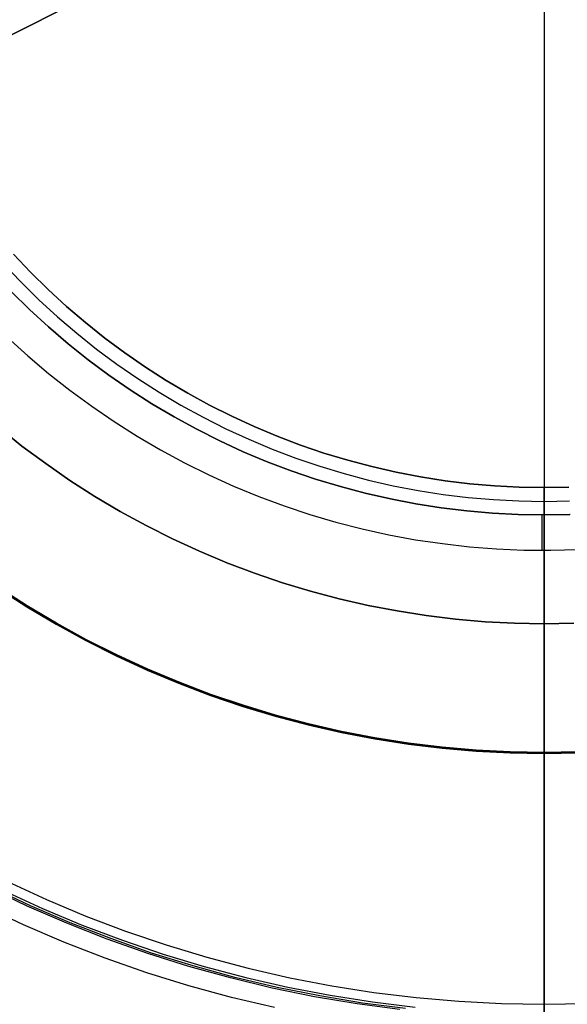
# Model space of a CAD drawing. Header units: millimetres. Extents: x 7986 to 9191, y -11326 to -10283.
# Tile 128 of 256: x 8579 to 8589, y -10689 to -10670. Entities that reach past the tile are written whole.
import ezdxf

# ---------------------------------------------------------------- set-up
doc = ezdxf.new("R2010")
doc.units = ezdxf.units.MM
doc.layers.add('BLANCO METALICO', color=7, linetype='Continuous', true_color=0xededed)
doc.layers.add('color', color=7, linetype='Continuous')
doc.layers.add('luz', color=7, linetype='Continuous')

msp = doc.modelspace()

# ---------------------------------------------------------------- linework, layer by layer
at = {"color": 7, "true_color": 0xffffff}
for p, q in [((8578.701, -10674.765, 116.159), (8579.016, -10675.096, 116.159)), ((8579.016, -10675.096, 171.559), (8578.701, -10674.765, 171.559)), ((8578.701, -10674.765, 143.859), (8579.016, -10675.096, 143.859)), ((8578.701, -10674.765, 116.159), (8579.016, -10675.096, 116.159)), ((8579.016, -10675.096, 116.159), (8579.342, -10675.417, 116.159)), ((8579.342, -10675.417, 171.559), (8579.016, -10675.096, 171.559)), ((8579.016, -10675.096, 143.859), (8579.342, -10675.417, 143.859)), ((8579.016, -10675.096, 116.159), (8579.342, -10675.417, 116.159)), ((8579.342, -10675.417, 116.159), (8579.679, -10675.726, 116.159)), ((8579.679, -10675.726, 171.559), (8579.342, -10675.417, 171.559)), ((8579.342, -10675.417, 143.859), (8579.679, -10675.726, 143.859)), ((8579.342, -10675.417, 116.159), (8579.679, -10675.726, 116.159)), ((8579.679, -10675.726, 116.159), (8580.027, -10676.023, 116.159)), ((8580.027, -10676.023, 171.559), (8579.679, -10675.726, 171.559)), ((8579.679, -10675.726, 143.859), (8580.027, -10676.023, 143.859)), ((8579.679, -10675.726, 116.159), (8580.027, -10676.023, 116.159)), ((8580.027, -10676.023, 116.159), (8580.384, -10676.308, 116.159)), ((8580.384, -10676.308, 171.559), (8580.027, -10676.023, 171.559)), ((8580.027, -10676.023, 143.859), (8580.384, -10676.308, 143.859)), ((8580.027, -10676.023, 116.159), (8580.384, -10676.308, 116.159)), ((8580.384, -10676.308, 116.159), (8580.751, -10676.581, 116.159)), ((8580.751, -10676.581, 171.559), (8580.384, -10676.308, 171.559)), ((8580.384, -10676.308, 143.859), (8580.751, -10676.581, 143.859)), ((8580.384, -10676.308, 116.159), (8580.751, -10676.581, 116.159)), ((8580.751, -10676.581, 116.159), (8581.128, -10676.841, 116.159)), ((8581.128, -10676.841, 171.559), (8580.751, -10676.581, 171.559)), ((8580.751, -10676.581, 143.859), (8581.128, -10676.841, 143.859)), ((8580.751, -10676.581, 116.159), (8581.128, -10676.841, 116.159)), ((8581.128, -10676.841, 116.159), (8581.513, -10677.087, 116.159)), ((8581.513, -10677.087, 171.559), (8581.128, -10676.841, 171.559)), ((8581.128, -10676.841, 143.859), (8581.513, -10677.087, 143.859)), ((8581.128, -10676.841, 116.159), (8581.513, -10677.087, 116.159)), ((8581.513, -10677.087, 116.159), (8581.906, -10677.32, 116.159)), ((8581.906, -10677.32, 171.559), (8581.513, -10677.087, 171.559)), ((8581.513, -10677.087, 143.859), (8581.906, -10677.32, 143.859)), ((8581.513, -10677.087, 116.159), (8581.906, -10677.32, 116.159)), ((8581.906, -10677.32, 116.159), (8582.307, -10677.54, 116.159)), ((8582.307, -10677.54, 171.559), (8581.906, -10677.32, 171.559)), ((8581.906, -10677.32, 143.859), (8582.307, -10677.54, 143.859)), ((8581.906, -10677.32, 116.159), (8582.307, -10677.54, 116.159)), ((8582.307, -10677.54, 116.159), (8582.716, -10677.745, 116.159)), ((8582.716, -10677.745, 171.559), (8582.307, -10677.54, 171.559)), ((8582.307, -10677.54, 143.859), (8582.716, -10677.745, 143.859)), ((8582.307, -10677.54, 116.159), (8582.716, -10677.745, 116.159)), ((8582.716, -10677.745, 116.159), (8583.131, -10677.937, 116.159)), ((8583.131, -10677.937, 171.559), (8582.716, -10677.745, 171.559)), ((8582.716, -10677.745, 143.859), (8583.131, -10677.937, 143.859)), ((8582.716, -10677.745, 116.159), (8583.131, -10677.937, 116.159)), ((8583.131, -10677.937, 116.159), (8583.553, -10678.113, 116.159)), ((8583.553, -10678.113, 171.559), (8583.131, -10677.937, 171.559)), ((8583.131, -10677.937, 143.859), (8583.553, -10678.113, 143.859)), ((8583.131, -10677.937, 116.159), (8583.553, -10678.113, 116.159)), ((8583.553, -10678.113, 116.159), (8583.98, -10678.276, 116.159)), ((8583.98, -10678.276, 171.559), (8583.553, -10678.113, 171.559)), ((8583.553, -10678.113, 143.859), (8583.98, -10678.276, 143.859)), ((8583.553, -10678.113, 116.159), (8583.98, -10678.276, 116.159)), ((8583.98, -10678.276, 116.159), (8584.413, -10678.423, 116.159)), ((8584.413, -10678.423, 171.559), (8583.98, -10678.276, 171.559)), ((8583.98, -10678.276, 143.859), (8584.413, -10678.423, 143.859)), ((8583.98, -10678.276, 116.159), (8584.413, -10678.423, 116.159)), ((8584.413, -10678.423, 116.159), (8584.851, -10678.555, 116.159)), ((8584.851, -10678.555, 171.559), (8584.413, -10678.423, 171.559)), ((8584.413, -10678.423, 143.859), (8584.851, -10678.555, 143.859)), ((8584.413, -10678.423, 116.159), (8584.851, -10678.555, 116.159)), ((8584.851, -10678.555, 116.159), (8585.293, -10678.672, 116.159)), ((8585.293, -10678.672, 171.559), (8584.851, -10678.555, 171.559)), ((8584.851, -10678.555, 143.859), (8585.293, -10678.672, 143.859)), ((8584.851, -10678.555, 116.159), (8585.293, -10678.672, 116.159)), ((8585.293, -10678.672, 116.159), (8585.739, -10678.774, 116.159)), ((8585.739, -10678.774, 171.559), (8585.293, -10678.672, 171.559)), ((8585.293, -10678.672, 143.859), (8585.739, -10678.774, 143.859)), ((8585.293, -10678.672, 116.159), (8585.739, -10678.774, 116.159)), ((8585.739, -10678.774, 116.159), (8586.188, -10678.86, 116.159)), ((8586.188, -10678.86, 171.559), (8585.739, -10678.774, 171.559)), ((8585.739, -10678.774, 143.859), (8586.188, -10678.86, 143.859)), ((8585.739, -10678.774, 116.159), (8586.188, -10678.86, 116.159)), ((8586.188, -10678.86, 116.159), (8586.64, -10678.931, 116.159)), ((8586.64, -10678.931, 171.559), (8586.188, -10678.86, 171.559)), ((8586.188, -10678.86, 143.859), (8586.64, -10678.931, 143.859)), ((8586.188, -10678.86, 116.159), (8586.64, -10678.931, 116.159)), ((8586.64, -10678.931, 116.159), (8587.094, -10678.986, 116.159)), ((8587.094, -10678.986, 171.559), (8586.64, -10678.931, 171.559)), ((8586.64, -10678.931, 143.859), (8587.094, -10678.986, 143.859)), ((8586.64, -10678.931, 116.159), (8587.094, -10678.986, 116.159)), ((8587.094, -10678.986, 116.159), (8587.549, -10679.026, 116.159)), ((8587.549, -10679.026, 171.559), (8587.094, -10678.986, 171.559)), ((8587.094, -10678.986, 143.859), (8587.549, -10679.026, 143.859)), ((8587.094, -10678.986, 116.159), (8587.549, -10679.026, 116.159)), ((8587.549, -10679.026, 116.159), (8588.006, -10679.049, 116.159)), ((8588.006, -10679.049, 171.559), (8587.549, -10679.026, 171.559)), ((8587.549, -10679.026, 143.859), (8588.006, -10679.049, 143.859)), ((8587.549, -10679.026, 116.159), (8588.006, -10679.049, 116.159)), ((8588.006, -10679.049, 116.159), (8588.463, -10679.057, 116.159)), ((8588.463, -10679.057, 171.559), (8588.006, -10679.049, 171.559)), ((8588.006, -10679.049, 143.859), (8588.463, -10679.057, 143.859)), ((8588.006, -10679.049, 116.159), (8588.463, -10679.057, 116.159)), ((8588.463, -10679.057, 116.159), (8588.92, -10679.049, 116.159)), ((8588.92, -10679.049, 171.559), (8588.463, -10679.057, 171.559)), ((8588.463, -10679.057, 143.859), (8588.92, -10679.049, 143.859)), ((8588.463, -10679.057, 116.159), (8588.92, -10679.049, 116.159)), ((8588.463, -10679.057, 116.159), (8588.463, -10679.057, 171.559)), ((8588.463, -10679.057, 116.159), (8588.463, -10679.057, 171.559)), ((8588.463, -10688.557, 116.159), (8588.463, -10679.057, 116.159)), ((8588.463, -10688.557, 116.159), (8588.463, -10679.057, 116.159)), ((8578.946, -10681.252, 23.059), (8578.419, -10680.914, 23.059)), ((8578.419, -10680.914, 17.559), (8578.946, -10681.252, 17.559)), ((8578.946, -10681.252, 23.059), (8578.419, -10680.914, 23.059)), ((8578.419, -10680.914, 20.309), (8578.946, -10681.252, 20.309)), ((8578.956, -10681.235, 80.194), (8578.429, -10680.898, 80.194)), ((8578.429, -10680.898, 77.059), (8578.956, -10681.235, 77.059)), ((8578.956, -10681.235, 80.194), (8578.429, -10680.898, 80.194)), ((8578.429, -10680.898, 78.627), (8578.956, -10681.235, 78.627)), ((8578.429, -10680.898, 77.059), (8578.956, -10681.235, 77.059)), ((8579.485, -10681.571, 23.059), (8578.946, -10681.252, 23.059)), ((8578.946, -10681.252, 17.559), (8579.485, -10681.571, 17.559)), ((8579.485, -10681.571, 23.059), (8578.946, -10681.252, 23.059)), ((8578.946, -10681.252, 20.309), (8579.485, -10681.571, 20.309)), ((8579.494, -10681.554, 80.194), (8578.956, -10681.235, 80.194)), ((8578.956, -10681.235, 77.059), (8579.494, -10681.554, 77.059)), ((8579.494, -10681.554, 80.194), (8578.956, -10681.235, 80.194)), ((8578.956, -10681.235, 78.627), (8579.494, -10681.554, 78.627)), ((8578.956, -10681.235, 77.059), (8579.494, -10681.554, 77.059)), ((8580.043, -10681.855, 80.194), (8579.494, -10681.554, 80.194)), ((8579.494, -10681.554, 77.059), (8580.043, -10681.855, 77.059)), ((8580.043, -10681.855, 80.194), (8579.494, -10681.554, 80.194)), ((8579.494, -10681.554, 78.627), (8580.043, -10681.855, 78.627)), ((8579.494, -10681.554, 77.059), (8580.043, -10681.855, 77.059)), ((8580.034, -10681.872, 23.059), (8579.485, -10681.571, 23.059)), ((8579.485, -10681.571, 17.559), (8580.034, -10681.872, 17.559)), ((8580.034, -10681.872, 23.059), (8579.485, -10681.571, 23.059)), ((8579.485, -10681.571, 20.309), (8580.034, -10681.872, 20.309)), ((8580.593, -10682.153, 23.059), (8580.034, -10681.872, 23.059)), ((8580.034, -10681.872, 17.559), (8580.593, -10682.153, 17.559)), ((8580.593, -10682.153, 23.059), (8580.034, -10681.872, 23.059)), ((8580.034, -10681.872, 20.309), (8580.593, -10682.153, 20.309)), ((8580.602, -10682.136, 80.194), (8580.043, -10681.855, 80.194)), ((8580.043, -10681.855, 77.059), (8580.602, -10682.136, 77.059)), ((8580.602, -10682.136, 80.194), (8580.043, -10681.855, 80.194)), ((8580.043, -10681.855, 78.627), (8580.602, -10682.136, 78.627)), ((8580.043, -10681.855, 77.059), (8580.602, -10682.136, 77.059)), ((8581.162, -10682.415, 23.059), (8580.593, -10682.153, 23.059)), ((8580.593, -10682.153, 17.559), (8581.162, -10682.415, 17.559)), ((8581.162, -10682.415, 23.059), (8580.593, -10682.153, 23.059)), ((8580.593, -10682.153, 20.309), (8581.162, -10682.415, 20.309)), ((8581.17, -10682.397, 80.194), (8580.602, -10682.136, 80.194)), ((8580.602, -10682.136, 77.059), (8581.17, -10682.397, 77.059)), ((8581.17, -10682.397, 80.194), (8580.602, -10682.136, 80.194)), ((8580.602, -10682.136, 78.627), (8581.17, -10682.397, 78.627)), ((8580.602, -10682.136, 77.059), (8581.17, -10682.397, 77.059)), ((8581.739, -10682.657, 23.059), (8581.162, -10682.415, 23.059)), ((8581.162, -10682.415, 17.559), (8581.739, -10682.657, 17.559)), ((8581.739, -10682.657, 23.059), (8581.162, -10682.415, 23.059)), ((8581.162, -10682.415, 20.309), (8581.739, -10682.657, 20.309)), ((8581.747, -10682.639, 80.194), (8581.17, -10682.397, 80.194)), ((8581.17, -10682.397, 77.059), (8581.747, -10682.639, 77.059)), ((8581.747, -10682.639, 80.194), (8581.17, -10682.397, 80.194)), ((8581.17, -10682.397, 78.627), (8581.747, -10682.639, 78.627)), ((8581.17, -10682.397, 77.059), (8581.747, -10682.639, 77.059)), ((8582.331, -10682.861, 80.194), (8581.747, -10682.639, 80.194)), ((8581.747, -10682.639, 77.059), (8582.331, -10682.861, 77.059)), ((8582.331, -10682.861, 80.194), (8581.747, -10682.639, 80.194)), ((8581.747, -10682.639, 78.627), (8582.331, -10682.861, 78.627)), ((8581.747, -10682.639, 77.059), (8582.331, -10682.861, 77.059)), ((8582.325, -10682.879, 23.059), (8581.739, -10682.657, 23.059)), ((8581.739, -10682.657, 17.559), (8582.325, -10682.879, 17.559)), ((8582.325, -10682.879, 23.059), (8581.739, -10682.657, 23.059)), ((8581.739, -10682.657, 20.309), (8582.325, -10682.879, 20.309)), ((8582.918, -10683.081, 23.059), (8582.325, -10682.879, 23.059)), ((8582.325, -10682.879, 17.559), (8582.918, -10683.081, 17.559)), ((8582.918, -10683.081, 23.059), (8582.325, -10682.879, 23.059)), ((8582.325, -10682.879, 20.309), (8582.918, -10683.081, 20.309)), ((8582.924, -10683.062, 80.194), (8582.331, -10682.861, 80.194)), ((8582.331, -10682.861, 77.059), (8582.924, -10683.062, 77.059)), ((8582.924, -10683.062, 80.194), (8582.331, -10682.861, 80.194)), ((8582.331, -10682.861, 78.627), (8582.924, -10683.062, 78.627)), ((8582.331, -10682.861, 77.059), (8582.924, -10683.062, 77.059)), ((8583.517, -10683.262, 23.059), (8582.918, -10683.081, 23.059)), ((8582.918, -10683.081, 17.559), (8583.517, -10683.262, 17.559)), ((8583.517, -10683.262, 23.059), (8582.918, -10683.081, 23.059)), ((8582.918, -10683.081, 20.309), (8583.517, -10683.262, 20.309)), ((8583.522, -10683.243, 80.194), (8582.924, -10683.062, 80.194)), ((8582.924, -10683.062, 77.059), (8583.522, -10683.243, 77.059)), ((8583.522, -10683.243, 80.194), (8582.924, -10683.062, 80.194)), ((8582.924, -10683.062, 78.627), (8583.522, -10683.243, 78.627)), ((8582.924, -10683.062, 77.059), (8583.522, -10683.243, 77.059)), ((8584.122, -10683.422, 23.059), (8583.517, -10683.262, 23.059)), ((8583.517, -10683.262, 17.559), (8584.122, -10683.422, 17.559)), ((8584.122, -10683.422, 23.059), (8583.517, -10683.262, 23.059)), ((8583.517, -10683.262, 20.309), (8584.122, -10683.422, 20.309)), ((8584.127, -10683.403, 80.194), (8583.522, -10683.243, 80.194)), ((8583.522, -10683.243, 77.059), (8584.127, -10683.403, 77.059)), ((8584.127, -10683.403, 80.194), (8583.522, -10683.243, 80.194)), ((8583.522, -10683.243, 78.627), (8584.127, -10683.403, 78.627)), ((8583.522, -10683.243, 77.059), (8584.127, -10683.403, 77.059)), ((8584.733, -10683.561, 23.059), (8584.122, -10683.422, 23.059)), ((8584.122, -10683.422, 17.559), (8584.733, -10683.561, 17.559)), ((8584.733, -10683.561, 23.059), (8584.122, -10683.422, 23.059)), ((8584.122, -10683.422, 20.309), (8584.733, -10683.561, 20.309)), ((8584.737, -10683.543, 80.194), (8584.127, -10683.403, 80.194)), ((8584.127, -10683.403, 77.059), (8584.737, -10683.543, 77.059)), ((8584.737, -10683.543, 80.194), (8584.127, -10683.403, 80.194)), ((8584.127, -10683.403, 78.627), (8584.737, -10683.543, 78.627)), ((8584.127, -10683.403, 77.059), (8584.737, -10683.543, 77.059)), ((8585.351, -10683.661, 80.194), (8584.737, -10683.543, 80.194)), ((8584.737, -10683.543, 77.059), (8585.351, -10683.661, 77.059)), ((8585.351, -10683.661, 80.194), (8584.737, -10683.543, 80.194)), ((8584.737, -10683.543, 78.627), (8585.351, -10683.661, 78.627)), ((8584.737, -10683.543, 77.059), (8585.351, -10683.661, 77.059)), ((8585.348, -10683.68, 23.059), (8584.733, -10683.561, 23.059)), ((8584.733, -10683.561, 17.559), (8585.348, -10683.68, 17.559)), ((8585.348, -10683.68, 23.059), (8584.733, -10683.561, 23.059)), ((8584.733, -10683.561, 20.309), (8585.348, -10683.68, 20.309)), ((8585.966, -10683.776, 23.059), (8585.348, -10683.68, 23.059)), ((8585.348, -10683.68, 17.559), (8585.966, -10683.776, 17.559)), ((8585.966, -10683.776, 23.059), (8585.348, -10683.68, 23.059)), ((8585.348, -10683.68, 20.309), (8585.966, -10683.776, 20.309)), ((8585.969, -10683.758, 80.194), (8585.351, -10683.661, 80.194)), ((8585.351, -10683.661, 77.059), (8585.969, -10683.758, 77.059)), ((8585.969, -10683.758, 80.194), (8585.351, -10683.661, 80.194)), ((8585.351, -10683.661, 78.627), (8585.969, -10683.758, 78.627)), ((8585.351, -10683.661, 77.059), (8585.969, -10683.758, 77.059)), ((8586.588, -10683.852, 23.059), (8585.966, -10683.776, 23.059)), ((8585.966, -10683.776, 17.559), (8586.588, -10683.852, 17.559)), ((8586.588, -10683.852, 23.059), (8585.966, -10683.776, 23.059)), ((8585.966, -10683.776, 20.309), (8586.588, -10683.852, 20.309)), ((8586.59, -10683.833, 80.194), (8585.969, -10683.758, 80.194)), ((8585.969, -10683.758, 77.059), (8586.59, -10683.833, 77.059)), ((8586.59, -10683.833, 80.194), (8585.969, -10683.758, 80.194)), ((8585.969, -10683.758, 78.627), (8586.59, -10683.833, 78.627)), ((8585.969, -10683.758, 77.059), (8586.59, -10683.833, 77.059)), ((8587.212, -10683.906, 23.059), (8586.588, -10683.852, 23.059)), ((8586.588, -10683.852, 17.559), (8587.212, -10683.906, 17.559)), ((8587.212, -10683.906, 23.059), (8586.588, -10683.852, 23.059)), ((8586.588, -10683.852, 20.309), (8587.212, -10683.906, 20.309)), ((8587.213, -10683.887, 80.194), (8586.59, -10683.833, 80.194)), ((8586.59, -10683.833, 77.059), (8587.213, -10683.887, 77.059)), ((8587.213, -10683.887, 80.194), (8586.59, -10683.833, 80.194)), ((8586.59, -10683.833, 78.627), (8587.213, -10683.887, 78.627)), ((8586.59, -10683.833, 77.059), (8587.213, -10683.887, 77.059)), ((8587.837, -10683.938, 23.059), (8587.212, -10683.906, 23.059)), ((8587.212, -10683.906, 17.559), (8587.837, -10683.938, 17.559)), ((8587.837, -10683.938, 23.059), (8587.212, -10683.906, 23.059)), ((8587.212, -10683.906, 20.309), (8587.837, -10683.938, 20.309)), ((8587.838, -10683.919, 80.194), (8587.213, -10683.887, 80.194)), ((8587.213, -10683.887, 77.059), (8587.838, -10683.919, 77.059)), ((8587.838, -10683.919, 80.194), (8587.213, -10683.887, 80.194)), ((8587.213, -10683.887, 78.627), (8587.838, -10683.919, 78.627)), ((8587.213, -10683.887, 77.059), (8587.838, -10683.919, 77.059)), ((8588.463, -10683.93, 80.194), (8587.838, -10683.919, 80.194)), ((8587.838, -10683.919, 77.059), (8588.463, -10683.93, 77.059)), ((8588.463, -10683.93, 80.194), (8587.838, -10683.919, 80.194)), ((8587.838, -10683.919, 78.627), (8588.463, -10683.93, 78.627)), ((8587.838, -10683.919, 77.059), (8588.463, -10683.93, 77.059)), ((8589.088, -10683.919, 80.194), (8588.463, -10683.93, 80.194)), ((8588.463, -10683.93, 77.059), (8589.088, -10683.919, 77.059)), ((8589.088, -10683.919, 80.194), (8588.463, -10683.93, 80.194)), ((8588.463, -10683.93, 78.627), (8589.088, -10683.919, 78.627)), ((8588.463, -10683.93, 77.059), (8589.088, -10683.919, 77.059)), ((8588.463, -10683.949, 23.059), (8587.837, -10683.938, 23.059)), ((8587.837, -10683.938, 17.559), (8588.463, -10683.949, 17.559)), ((8588.463, -10683.949, 23.059), (8587.837, -10683.938, 23.059)), ((8587.837, -10683.938, 20.309), (8588.463, -10683.949, 20.309)), ((8588.463, -10690.788, 80.194), (8588.463, -10683.93, 80.194)), ((8588.463, -10690.788, 80.194), (8588.463, -10683.93, 80.194)), ((8588.463, -10683.93, 77.059), (8588.463, -10683.93, 80.194)), ((8588.463, -10683.93, 77.059), (8588.463, -10683.93, 80.194)), ((8588.463, -10709.629, 77.059), (8588.463, -10683.93, 77.059)), ((8588.463, -10709.629, 77.059), (8588.463, -10683.93, 77.059)), ((8589.089, -10683.938, 23.059), (8588.463, -10683.949, 23.059)), ((8588.463, -10683.949, 17.559), (8589.089, -10683.938, 17.559)), ((8589.089, -10683.938, 23.059), (8588.463, -10683.949, 23.059)), ((8588.463, -10683.949, 20.309), (8589.089, -10683.938, 20.309)), ((8588.463, -10706.44, 23.059), (8588.463, -10683.949, 23.059)), ((8588.463, -10706.44, 23.059), (8588.463, -10683.949, 23.059)), ((8588.463, -10683.949, 17.559), (8588.463, -10683.949, 23.059)), ((8588.463, -10683.949, 17.559), (8588.463, -10683.949, 23.059)), ((8578.594, -10686.305, 116.159), (8579.307, -10686.633, 116.159)), ((8578.594, -10686.305, 116.159), (8579.307, -10686.633, 116.159)), ((8578.516, -10686.465, 116.167), (8579.235, -10686.796, 116.167)), ((8579.307, -10686.633, 116.159), (8580.031, -10686.937, 116.159)), ((8579.307, -10686.633, 116.159), (8580.031, -10686.937, 116.159)), ((8579.235, -10686.796, 116.167), (8579.965, -10687.102, 116.167)), ((8580.031, -10686.937, 116.159), (8580.765, -10687.215, 116.159)), ((8580.031, -10686.937, 116.159), (8580.765, -10687.215, 116.159)), ((8579.965, -10687.102, 116.167), (8580.705, -10687.383, 116.167)), ((8580.765, -10687.215, 116.159), (8581.509, -10687.468, 116.159)), ((8580.765, -10687.215, 116.159), (8581.509, -10687.468, 116.159)), ((8580.705, -10687.383, 116.167), (8581.454, -10687.638, 116.167)), ((8581.509, -10687.468, 116.159), (8582.26, -10687.695, 116.159)), ((8581.509, -10687.468, 116.159), (8582.26, -10687.695, 116.159)), ((8581.454, -10687.638, 116.167), (8582.212, -10687.867, 116.167)), ((8582.26, -10687.695, 116.159), (8583.02, -10687.896, 116.159)), ((8582.26, -10687.695, 116.159), (8583.02, -10687.896, 116.159)), ((8582.212, -10687.867, 116.167), (8582.977, -10688.07, 116.167)), ((8583.02, -10687.896, 116.159), (8583.785, -10688.071, 116.159)), ((8583.02, -10687.896, 116.159), (8583.785, -10688.071, 116.159)), ((8582.977, -10688.07, 116.167), (8583.748, -10688.246, 116.167)), ((8583.785, -10688.071, 116.159), (8584.556, -10688.219, 116.159)), ((8583.785, -10688.071, 116.159), (8584.556, -10688.219, 116.159)), ((8583.748, -10688.246, 116.167), (8584.525, -10688.395, 116.167)), ((8584.556, -10688.219, 116.159), (8585.332, -10688.341, 116.159)), ((8584.556, -10688.219, 116.159), (8585.332, -10688.341, 116.159)), ((8584.525, -10688.395, 116.167), (8585.307, -10688.517, 116.167)), ((8585.332, -10688.341, 116.159), (8586.111, -10688.435, 116.159)), ((8585.332, -10688.341, 116.159), (8586.111, -10688.435, 116.159)), ((8586.111, -10688.435, 116.159), (8586.894, -10688.503, 116.159)), ((8586.111, -10688.435, 116.159), (8586.894, -10688.503, 116.159)), ((8585.307, -10688.517, 116.167), (8586.093, -10688.613, 116.167)), ((8586.894, -10688.503, 116.159), (8587.678, -10688.544, 116.159)), ((8586.894, -10688.503, 116.159), (8587.678, -10688.544, 116.159)), ((8587.678, -10688.544, 116.159), (8588.463, -10688.557, 116.159)), ((8587.678, -10688.544, 116.159), (8588.463, -10688.557, 116.159)), ((8588.463, -10688.557, 116.159), (8589.248, -10688.544, 116.159)), ((8588.463, -10688.557, 116.159), (8589.248, -10688.544, 116.159)), ((8588.463, -10688.628, 116.164), (8588.463, -10688.557, 116.159)), ((8588.463, -10688.628, 116.164), (8588.463, -10688.557, 116.159))]:
    msp.add_line(p, q, dxfattribs=at)
at = {"layer": 'BLANCO METALICO', "color": 3, "true_color": 0x00ff00}
for p, q in [((8578.515, -10674.937, 138.163), (8578.836, -10675.275, 138.163)), ((8578.836, -10675.275, 138.163), (8579.168, -10675.602, 138.163)), ((8579.168, -10675.602, 138.163), (8579.512, -10675.917, 138.163)), ((8579.512, -10675.917, 138.163), (8579.866, -10676.22, 138.163)), ((8579.866, -10676.22, 138.163), (8580.23, -10676.51, 138.163)), ((8580.23, -10676.51, 138.163), (8580.604, -10676.788, 138.163)), ((8580.604, -10676.788, 138.163), (8580.988, -10677.053, 138.163)), ((8580.988, -10677.053, 138.163), (8581.38, -10677.304, 138.163)), ((8581.38, -10677.304, 138.163), (8581.781, -10677.542, 138.163)), ((8581.781, -10677.542, 138.163), (8582.19, -10677.765, 138.163)), ((8582.19, -10677.765, 138.163), (8582.606, -10677.975, 138.163)), ((8582.606, -10677.975, 138.163), (8583.03, -10678.17, 138.163)), ((8583.03, -10678.17, 138.163), (8583.46, -10678.35, 138.163)), ((8583.46, -10678.35, 138.163), (8583.895, -10678.515, 138.163)), ((8583.895, -10678.515, 138.163), (8584.337, -10678.665, 138.163)), ((8584.337, -10678.665, 138.163), (8584.783, -10678.8, 138.163)), ((8584.783, -10678.8, 138.163), (8585.233, -10678.919, 138.163)), ((8585.233, -10678.919, 138.163), (8585.688, -10679.023, 138.163)), ((8585.688, -10679.023, 138.163), (8586.145, -10679.111, 138.163)), ((8586.145, -10679.111, 138.163), (8586.606, -10679.183, 138.163)), ((8586.606, -10679.183, 138.163), (8587.068, -10679.239, 138.163)), ((8587.068, -10679.239, 138.163), (8587.533, -10679.279, 138.163)), ((8587.533, -10679.279, 138.163), (8587.998, -10679.303, 138.163)), ((8587.998, -10679.303, 138.163), (8588.464, -10679.311, 138.163)), ((8588.463, -10691.311, 138.163), (8588.463, -10679.311, 138.163)), ((8588.464, -10679.311, 138.163), (8588.93, -10679.303, 138.163))]:
    msp.add_line(p, q, dxfattribs=at)
at = {"layer": 'BLANCO METALICO'}
for p, q in [((8578.657, -10675.45, 146.559), (8578.995, -10675.782, 146.559)), ((8578.995, -10675.782, 171.559), (8578.657, -10675.45, 171.559)), ((8578.657, -10675.45, 159.059), (8578.995, -10675.782, 159.059)), ((8578.995, -10675.782, 146.559), (8579.345, -10676.103, 146.559)), ((8579.345, -10676.103, 171.559), (8578.995, -10675.782, 171.559)), ((8578.995, -10675.782, 159.059), (8579.345, -10676.103, 159.059)), ((8579.345, -10676.103, 146.559), (8579.706, -10676.412, 146.559)), ((8579.706, -10676.412, 171.559), (8579.345, -10676.103, 171.559)), ((8579.345, -10676.103, 159.059), (8579.706, -10676.412, 159.059)), ((8578.594, -10676.298, 146.559), (8578.964, -10676.634, 146.559)), ((8579.706, -10676.412, 146.559), (8580.077, -10676.708, 146.559)), ((8580.077, -10676.708, 171.559), (8579.706, -10676.412, 171.559)), ((8579.706, -10676.412, 159.059), (8580.077, -10676.708, 159.059)), ((8578.964, -10676.634, 146.559), (8579.345, -10676.957, 146.559)), ((8580.077, -10676.708, 146.559), (8580.458, -10676.991, 146.559)), ((8580.458, -10676.991, 171.559), (8580.077, -10676.708, 171.559)), ((8580.077, -10676.708, 159.059), (8580.458, -10676.991, 159.059)), ((8579.345, -10676.957, 146.559), (8579.737, -10677.267, 146.559)), ((8580.458, -10676.991, 146.559), (8580.849, -10677.26, 146.559)), ((8580.849, -10677.26, 171.559), (8580.458, -10676.991, 171.559)), ((8580.458, -10676.991, 159.059), (8580.849, -10677.26, 159.059)), ((8579.737, -10677.267, 146.559), (8580.14, -10677.562, 146.559)), ((8580.849, -10677.26, 146.559), (8581.248, -10677.516, 146.559)), ((8581.248, -10677.516, 171.559), (8580.849, -10677.26, 171.559)), ((8580.849, -10677.26, 159.059), (8581.248, -10677.516, 159.059)), ((8580.14, -10677.562, 146.559), (8580.553, -10677.844, 146.559)), ((8581.248, -10677.516, 146.559), (8581.657, -10677.758, 146.559)), ((8581.657, -10677.758, 171.559), (8581.248, -10677.516, 171.559)), ((8581.248, -10677.516, 159.059), (8581.657, -10677.758, 159.059)), ((8581.657, -10677.758, 146.559), (8582.073, -10677.986, 146.559)), ((8582.073, -10677.986, 171.559), (8581.657, -10677.758, 171.559)), ((8581.657, -10677.758, 159.059), (8582.073, -10677.986, 159.059)), ((8580.553, -10677.844, 146.559), (8580.975, -10678.112, 146.559)), ((8578.857, -10678.293, 150.185), (8578.432, -10677.954, 150.185)), ((8578.432, -10677.954, 171.559), (8578.857, -10678.293, 171.559)), ((8578.432, -10677.954, 160.872), (8578.857, -10678.293, 160.872)), ((8580.975, -10678.112, 146.559), (8581.407, -10678.364, 146.559)), ((8582.073, -10677.986, 146.559), (8582.497, -10678.2, 146.559)), ((8582.497, -10678.2, 171.559), (8582.073, -10677.986, 171.559)), ((8582.073, -10677.986, 159.059), (8582.497, -10678.2, 159.059)), ((8579.294, -10678.617, 150.185), (8578.857, -10678.293, 150.185)), ((8578.857, -10678.293, 171.559), (8579.294, -10678.617, 171.559)), ((8578.857, -10678.293, 160.872), (8579.294, -10678.617, 160.872)), ((8582.497, -10678.2, 146.559), (8582.928, -10678.398, 146.559)), ((8582.928, -10678.398, 171.559), (8582.497, -10678.2, 171.559)), ((8582.497, -10678.2, 159.059), (8582.928, -10678.398, 159.059)), ((8581.407, -10678.364, 146.559), (8581.847, -10678.601, 146.559)), ((8582.928, -10678.398, 146.559), (8583.366, -10678.582, 146.559)), ((8583.366, -10678.582, 171.559), (8582.928, -10678.398, 171.559)), ((8582.928, -10678.398, 159.059), (8583.366, -10678.582, 159.059)), ((8579.741, -10678.926, 150.185), (8579.294, -10678.617, 150.185)), ((8579.294, -10678.617, 171.559), (8579.741, -10678.926, 171.559)), ((8579.294, -10678.617, 160.872), (8579.741, -10678.926, 160.872)), ((8581.847, -10678.601, 146.559), (8582.295, -10678.823, 146.559)), ((8583.366, -10678.582, 146.559), (8583.81, -10678.75, 146.559)), ((8583.81, -10678.75, 171.559), (8583.366, -10678.582, 171.559)), ((8583.366, -10678.582, 159.059), (8583.81, -10678.75, 159.059)), ((8582.295, -10678.823, 146.559), (8582.75, -10679.029, 146.559)), ((8583.81, -10678.75, 146.559), (8584.259, -10678.903, 146.559)), ((8584.259, -10678.903, 171.559), (8583.81, -10678.75, 171.559)), ((8583.81, -10678.75, 159.059), (8584.259, -10678.903, 159.059)), ((8580.199, -10679.219, 150.185), (8579.741, -10678.926, 150.185)), ((8579.741, -10678.926, 171.559), (8580.199, -10679.219, 171.559)), ((8579.741, -10678.926, 160.872), (8580.199, -10679.219, 160.872)), ((8582.75, -10679.029, 146.559), (8583.212, -10679.22, 146.559)), ((8584.259, -10678.903, 146.559), (8584.714, -10679.04, 146.559)), ((8584.714, -10679.04, 171.559), (8584.259, -10678.903, 171.559)), ((8584.259, -10678.903, 159.059), (8584.714, -10679.04, 159.059)), ((8584.714, -10679.04, 146.559), (8585.172, -10679.162, 146.559)), ((8585.172, -10679.162, 171.559), (8584.714, -10679.04, 171.559)), ((8584.714, -10679.04, 159.059), (8585.172, -10679.162, 159.059)), ((8585.172, -10679.162, 146.559), (8585.635, -10679.267, 146.559)), ((8585.635, -10679.267, 171.559), (8585.172, -10679.162, 171.559)), ((8585.172, -10679.162, 159.059), (8585.635, -10679.267, 159.059)), ((8580.667, -10679.496, 150.185), (8580.199, -10679.219, 150.185)), ((8580.199, -10679.219, 171.559), (8580.667, -10679.496, 171.559)), ((8580.199, -10679.219, 160.872), (8580.667, -10679.496, 160.872)), ((8583.212, -10679.22, 146.559), (8583.681, -10679.394, 146.559)), ((8583.681, -10679.394, 146.559), (8584.155, -10679.552, 146.559)), ((8585.635, -10679.267, 146.559), (8586.101, -10679.357, 146.559)), ((8586.101, -10679.357, 171.559), (8585.635, -10679.267, 171.559)), ((8585.635, -10679.267, 159.059), (8586.101, -10679.357, 159.059)), ((8586.101, -10679.357, 146.559), (8586.57, -10679.43, 146.559)), ((8586.57, -10679.43, 171.559), (8586.101, -10679.357, 171.559)), ((8586.101, -10679.357, 159.059), (8586.57, -10679.43, 159.059)), ((8581.144, -10679.757, 150.185), (8580.667, -10679.496, 150.185)), ((8580.667, -10679.496, 171.559), (8581.144, -10679.757, 171.559)), ((8580.667, -10679.496, 160.872), (8581.144, -10679.757, 160.872)), ((8584.155, -10679.552, 146.559), (8584.634, -10679.693, 146.559)), ((8586.57, -10679.43, 146.559), (8587.041, -10679.488, 146.559)), ((8587.041, -10679.488, 171.559), (8586.57, -10679.43, 171.559)), ((8586.57, -10679.43, 159.059), (8587.041, -10679.488, 159.059)), ((8587.041, -10679.488, 146.559), (8587.514, -10679.528, 146.559)), ((8587.514, -10679.528, 171.559), (8587.041, -10679.488, 171.559)), ((8587.041, -10679.488, 159.059), (8587.514, -10679.528, 159.059)), ((8587.514, -10679.528, 146.559), (8587.988, -10679.553, 146.559)), ((8587.988, -10679.553, 171.559), (8587.514, -10679.528, 171.559)), ((8587.514, -10679.528, 159.059), (8587.988, -10679.553, 159.059)), ((8587.988, -10679.553, 146.559), (8588.463, -10679.561, 146.559)), ((8588.463, -10679.561, 171.559), (8587.988, -10679.553, 171.559)), ((8587.988, -10679.553, 159.059), (8588.463, -10679.561, 159.059)), ((8588.424, -10680.211, 146.559), (8588.424, -10679.561, 146.559)), ((8588.941, -10679.553, 146.559), (8588.463, -10679.561, 146.559)), ((8588.938, -10679.553, 171.559), (8588.463, -10679.561, 171.559)), ((8588.463, -10679.561, 159.059), (8588.938, -10679.553, 159.059)), ((8588.463, -10679.561, 146.559), (8588.463, -10679.561, 171.559)), ((8588.463, -10681.561, 171.559), (8588.463, -10679.561, 171.559)), ((8584.634, -10679.693, 146.559), (8585.118, -10679.817, 146.559)), ((8581.629, -10680.001, 150.185), (8581.144, -10679.757, 150.185)), ((8581.144, -10679.757, 171.559), (8581.629, -10680.001, 171.559)), ((8581.144, -10679.757, 160.872), (8581.629, -10680.001, 160.872)), ((8585.118, -10679.817, 146.559), (8585.606, -10679.925, 146.559)), ((8585.606, -10679.925, 146.559), (8586.098, -10680.016, 146.559)), ((8582.123, -10680.229, 150.185), (8581.629, -10680.001, 150.185)), ((8581.629, -10680.001, 171.559), (8582.123, -10680.229, 171.559)), ((8581.629, -10680.001, 160.872), (8582.123, -10680.229, 160.872)), ((8586.098, -10680.016, 146.559), (8586.592, -10680.089, 146.559)), ((8586.592, -10680.089, 146.559), (8587.089, -10680.146, 146.559)), ((8582.625, -10680.439, 150.185), (8582.123, -10680.229, 150.185)), ((8582.123, -10680.229, 171.559), (8582.625, -10680.439, 171.559)), ((8582.123, -10680.229, 160.872), (8582.625, -10680.439, 160.872)), ((8587.089, -10680.146, 146.559), (8587.587, -10680.185, 146.559)), ((8587.587, -10680.185, 146.559), (8588.087, -10680.206, 146.559)), ((8588.087, -10680.206, 146.559), (8588.586, -10680.211, 146.559)), ((8588.463, -10680.917, 147.065), (8588.463, -10680.211, 146.559)), ((8588.586, -10680.211, 146.559), (8589.086, -10680.198, 146.559)), ((8583.133, -10680.632, 150.185), (8582.625, -10680.439, 150.185)), ((8582.625, -10680.439, 171.559), (8583.133, -10680.632, 171.559)), ((8582.625, -10680.439, 160.872), (8583.133, -10680.632, 160.872)), ((8583.648, -10680.807, 150.185), (8583.133, -10680.632, 150.185)), ((8583.133, -10680.632, 171.559), (8583.648, -10680.807, 171.559)), ((8583.133, -10680.632, 160.872), (8583.648, -10680.807, 160.872)), ((8584.168, -10680.964, 150.185), (8583.648, -10680.807, 150.185)), ((8583.648, -10680.807, 171.559), (8584.168, -10680.964, 171.559)), ((8583.648, -10680.807, 160.872), (8584.168, -10680.964, 160.872)), ((8584.694, -10681.104, 150.185), (8584.168, -10680.964, 150.185)), ((8584.168, -10680.964, 171.559), (8584.694, -10681.104, 171.559)), ((8584.168, -10680.964, 160.872), (8584.694, -10681.104, 160.872)), ((8588.463, -10681.605, 147.594), (8588.463, -10680.917, 147.065)), ((8585.224, -10681.225, 150.185), (8584.694, -10681.104, 150.185)), ((8584.694, -10681.104, 171.559), (8585.224, -10681.225, 171.559)), ((8584.694, -10681.104, 160.872), (8585.224, -10681.225, 160.872)), ((8585.758, -10681.327, 150.185), (8585.224, -10681.225, 150.185)), ((8585.224, -10681.225, 171.559), (8585.758, -10681.327, 171.559)), ((8585.224, -10681.225, 160.872), (8585.758, -10681.327, 160.872)), ((8586.295, -10681.411, 150.185), (8585.758, -10681.327, 150.185)), ((8585.758, -10681.327, 171.559), (8586.295, -10681.411, 171.559)), ((8585.758, -10681.327, 160.872), (8586.295, -10681.411, 160.872)), ((8586.835, -10681.477, 150.185), (8586.295, -10681.411, 150.185)), ((8586.295, -10681.411, 171.559), (8586.835, -10681.477, 171.559)), ((8586.295, -10681.411, 160.872), (8586.835, -10681.477, 160.872)), ((8587.376, -10681.524, 150.185), (8586.835, -10681.477, 150.185)), ((8586.835, -10681.477, 171.559), (8587.376, -10681.524, 171.559)), ((8586.835, -10681.477, 160.872), (8587.376, -10681.524, 160.872)), ((8587.919, -10681.552, 150.185), (8587.376, -10681.524, 150.185)), ((8587.376, -10681.524, 171.559), (8587.919, -10681.552, 171.559)), ((8587.376, -10681.524, 160.872), (8587.919, -10681.552, 160.872)), ((8588.463, -10681.561, 150.185), (8587.919, -10681.552, 150.185)), ((8587.919, -10681.552, 171.559), (8588.463, -10681.561, 171.559)), ((8587.919, -10681.552, 160.872), (8588.463, -10681.561, 160.872)), ((8589.007, -10681.552, 150.185), (8588.463, -10681.561, 150.185)), ((8588.463, -10681.561, 171.559), (8589.007, -10681.552, 171.559)), ((8588.463, -10681.561, 160.872), (8589.007, -10681.552, 160.872)), ((8588.463, -10681.561, 171.559), (8588.463, -10681.561, 150.185)), ((8588.463, -10682.151, 150.743), (8588.463, -10681.561, 150.185)), ((8588.463, -10682.275, 148.147), (8588.463, -10681.605, 147.594)), ((8588.463, -10682.721, 151.322), (8588.463, -10682.151, 150.743)), ((8588.463, -10682.926, 148.723), (8588.463, -10682.275, 148.147)), ((8588.463, -10683.27, 151.92), (8588.463, -10682.721, 151.322)), ((8588.463, -10683.556, 149.32), (8588.463, -10682.926, 148.723)), ((8588.463, -10683.798, 152.536), (8588.463, -10683.27, 151.92)), ((8588.463, -10684.165, 149.939), (8588.463, -10683.556, 149.32)), ((8588.463, -10684.305, 153.171), (8588.463, -10683.798, 152.536)), ((8588.463, -10684.753, 150.578), (8588.463, -10684.165, 149.939)), ((8588.463, -10684.789, 153.822), (8588.463, -10684.305, 153.171)), ((8588.463, -10685.319, 151.236), (8588.463, -10684.753, 150.578)), ((8588.463, -10685.25, 154.491), (8588.463, -10684.789, 153.822)), ((8588.463, -10685.688, 155.175), (8588.463, -10685.25, 154.491)), ((8588.463, -10685.862, 151.914), (8588.463, -10685.319, 151.236)), ((8588.463, -10686.101, 155.873), (8588.463, -10685.688, 155.175)), ((8588.463, -10686.381, 152.61), (8588.463, -10685.862, 151.914)), ((8588.463, -10686.49, 156.586), (8588.463, -10686.101, 155.873)), ((8578.956, -10686.755, 156.581), (8578.24, -10686.414, 156.581)), ((8579.013, -10686.748, 171.559), (8578.291, -10686.407, 171.559)), ((8588.463, -10686.876, 153.324), (8588.463, -10686.381, 152.61)), ((8588.463, -10686.854, 157.312), (8588.463, -10686.49, 156.586)), ((8578.884, -10687.097, 167.412), (8578.149, -10686.751, 167.412)), ((8579.684, -10687.07, 156.581), (8578.956, -10686.755, 156.581)), ((8579.746, -10687.063, 171.559), (8579.013, -10686.748, 171.559)), ((8588.463, -10687.193, 158.05), (8588.463, -10686.854, 157.312)), ((8588.463, -10687.346, 154.054), (8588.463, -10686.876, 153.324)), ((8579.63, -10687.417, 167.412), (8578.884, -10687.097, 167.412)), ((8580.423, -10687.36, 156.581), (8579.684, -10687.07, 156.581)), ((8580.49, -10687.353, 171.559), (8579.746, -10687.063, 171.559)), ((8581.171, -10687.625, 156.581), (8580.423, -10687.36, 156.581)), ((8581.243, -10687.617, 171.559), (8580.49, -10687.353, 171.559)), ((8588.463, -10687.506, 158.799), (8588.463, -10687.193, 158.05)), ((8588.463, -10687.791, 154.799), (8588.463, -10687.346, 154.054)), ((8580.387, -10687.711, 167.412), (8579.63, -10687.417, 167.412)), ((8588.463, -10687.792, 159.559), (8588.463, -10687.506, 158.799)), ((8581.153, -10687.979, 167.412), (8580.387, -10687.711, 167.412)), ((8581.927, -10687.863, 156.581), (8581.171, -10687.625, 156.581)), ((8582.005, -10687.855, 171.559), (8581.243, -10687.617, 171.559)), ((8582.692, -10688.075, 156.581), (8581.927, -10687.863, 156.581)), ((8582.775, -10688.066, 171.559), (8582.005, -10687.855, 171.559)), ((8588.463, -10688.21, 155.56), (8588.463, -10687.791, 154.799)), ((8588.463, -10688.052, 160.328), (8588.463, -10687.792, 159.559)), ((8581.928, -10688.22, 167.412), (8581.153, -10687.979, 167.412)), ((8583.463, -10688.261, 156.581), (8582.692, -10688.075, 156.581)), ((8583.551, -10688.25, 171.559), (8582.775, -10688.066, 171.559)), ((8588.463, -10688.285, 161.106), (8588.463, -10688.052, 160.328)), ((8582.712, -10688.433, 167.412), (8581.928, -10688.22, 167.412)), ((8584.24, -10688.42, 156.581), (8583.463, -10688.261, 156.581)), ((8584.334, -10688.407, 171.559), (8583.551, -10688.25, 171.559)), ((8588.463, -10688.603, 156.334), (8588.463, -10688.21, 155.56)), ((8583.502, -10688.62, 167.412), (8582.712, -10688.433, 167.412)), ((8585.022, -10688.552, 156.581), (8584.24, -10688.42, 156.581)), ((8585.122, -10688.537, 171.559), (8584.334, -10688.407, 171.559)), ((8588.463, -10688.49, 161.891), (8588.463, -10688.285, 161.106)), ((8585.808, -10688.658, 156.581), (8585.022, -10688.552, 156.581)), ((8585.913, -10688.64, 171.559), (8585.122, -10688.537, 171.559)), ((8588.463, -10688.669, 162.683), (8588.463, -10688.49, 161.891))]:
    msp.add_line(p, q, dxfattribs=at)
at = {"layer": 'color'}
msp.add_line((8588.463, -10592.811, 17.559), (8588.463, -10738.811, 17.559), dxfattribs=at)
at = {"layer": 'luz', "color": 254, "true_color": 0xcad1ee}
for p, q in [((8454.571, -10732.99, -56.991), (8722.355, -10598.633, -56.991)), ((8722.355, -10598.633, -58.491), (8454.571, -10732.99, -58.491))]:
    msp.add_line(p, q, dxfattribs=at)

doc.saveas('drawing.dxf')
